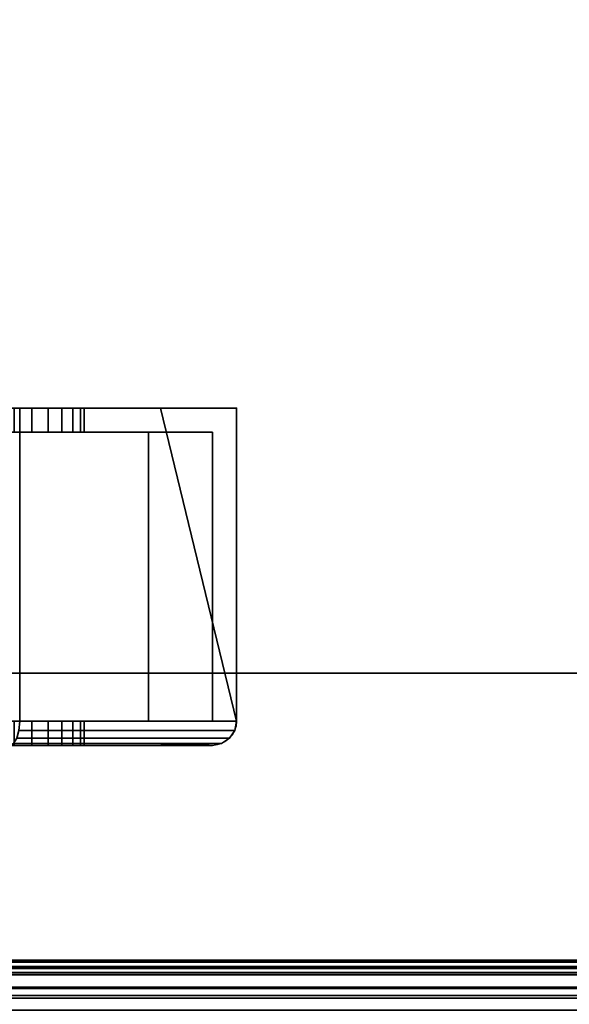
# Model space of a CAD drawing. Header units: millimetres. Extents: x -603 to 3703, y -120 to 193.
# Tile 80 of 256: x -324 to -301, y -49 to -8. Entities that reach past the tile are written whole.
import ezdxf

# ---------------------------------------------------------------- set-up
doc = ezdxf.new("R2010")
doc.units = ezdxf.units.MM
doc.layers.add('151', color=7, linetype='Continuous', true_color=0xffffff)

# ---------------------------------------------------------------- blocks, each defined once
blk = doc.blocks.new('UG_SURFACE_001')
at = {"layer": '151', "color": 252, "linetype": 'Continuous', "lineweight": 35}
for points in [[(602.5, -35, 2213), (602.5, 174.4, 2213), (-602.5, 174.4, 2213), (-602.5, -35, 2213)], [(-452.5, -35, 2063), (-452.5, 174.4, 2063), (452.5, 174.4, 2063), (452.5, -35, 2063)], [(602.5, -35, 2213), (-602.5, -35, 2213), (-452.5, -35, 2063), (452.5, -35, 2063)]]:
    blk.add_3dface(points, dxfattribs=at)
blk = doc.blocks.new('UG_SURFACE_008')
at = {"layer": '151', "color": 43, "linetype": 'Continuous', "lineweight": 35}
for points in [[(-409, -49, 2017), (409, -49, 2017), (409, 0, 2017), (-409, 0, 2017)], [(-409, -47), (-409, -2), (409, -2), (409, -47)], [(-409, -49, 2), (-409, -47), (409, -47), (409, -49, 2)]]:
    blk.add_3dface(points, dxfattribs=at)
blk = doc.blocks.new('UG_SURFACE_009')
at = {"layer": '151', "color": 252, "linetype": 'Continuous', "lineweight": 35}
for points in [[(-331.975, -24, 1110.1), (-318.15, -24, 1110.1), (-324.231, -24, 1107.619), (-325.769, -24, 1107.619)], [(-326.505, -24, 1100.62), (-325, -24, 1100.3), (-318.15, -24, 1091.25), (-331.975, -24, 1091.25)], [(-331.975, -24, 1033.975), (-318.15, -24, 1033.975), (-324.231, -24, 1027.119), (-325.769, -24, 1027.119)], [(-326.505, -24, 1020.12), (-325, -24, 1019.8), (-318.15, -24, 1013.575), (-331.975, -24, 1013.575)], [(-331.975, -24, 1013.575), (-318.15, -24, 1013.575), (-318.15, -24, 1008.35), (-324, -24, 1002.5)], [(-324, -24, 1167.5), (-318.15, -24, 1161.65), (-318.15, -24, 1128.75), (-331.975, -24, 1128.75)], [(-331.975, -24, 1033.975), (-331.975, -24, 1058.875), (-318.15, -24, 1058.875), (-318.15, -24, 1033.975)], [(-331.975, -24, 1058.875), (-331.975, -24, 1091.25), (-318.15, -24, 1091.25), (-318.15, -24, 1058.875)], [(-331.975, -24, 1110.1), (-331.975, -24, 1128.75), (-318.15, -24, 1128.75), (-318.15, -24, 1110.1)], [(-318.15, -24, 1091.25), (-325, -24, 1100.3), (-323.495, -24, 1100.62)], [(-318.15, -24, 1013.575), (-325, -24, 1019.8), (-323.495, -24, 1020.12)], [(-325, -24, 1100.3), (-325, -25, 1100.3), (-323.495, -25, 1100.62), (-323.495, -24, 1100.62)], [(-325, -24, 1019.8), (-325, -25, 1019.8), (-323.495, -25, 1020.12), (-323.495, -24, 1020.12)], [(-322.825, -24, 1026.493), (-324.231, -24, 1027.119), (-318.15, -24, 1033.975)], [(-322.825, -24, 1106.993), (-324.231, -24, 1107.619), (-318.15, -24, 1110.1)], [(-322.825, -24, 1106.993), (-322.825, -25, 1106.993), (-324.231, -25, 1107.619), (-324.231, -24, 1107.619)], [(-322.825, -24, 1026.493), (-322.825, -25, 1026.493), (-324.231, -25, 1027.119), (-324.231, -24, 1027.119)], [(-318.15, -24, 1161.65), (-324, -24, 1167.5), (-324, -37, 1167.5), (-315, -37, 1158.5)], [(-315, -37, 1011.5), (-324, -37, 1002.5), (-324, -24, 1002.5), (-318.15, -24, 1008.35)], [(-323.495, -24, 1100.62), (-322.25, -24, 1101.524), (-318.15, -24, 1091.25)], [(-323.495, -24, 1020.12), (-322.25, -24, 1021.024), (-318.15, -24, 1013.575)], [(-323.495, -24, 1100.62), (-323.495, -25, 1100.62), (-322.25, -25, 1101.524), (-322.25, -24, 1101.524)], [(-323.495, -24, 1020.12), (-323.495, -25, 1020.12), (-322.25, -25, 1021.024), (-322.25, -24, 1021.024)], [(-321.796, -24, 1105.85), (-322.825, -24, 1106.993), (-318.15, -24, 1110.1)], [(-321.796, -24, 1025.35), (-322.825, -24, 1026.493), (-318.15, -24, 1033.975)], [(-321.796, -24, 1105.85), (-321.796, -25, 1105.85), (-322.825, -25, 1106.993), (-322.825, -24, 1106.993)], [(-321.796, -24, 1025.35), (-321.796, -25, 1025.35), (-322.825, -25, 1026.493), (-322.825, -24, 1026.493)], [(-318.15, -24, 1091.25), (-322.25, -24, 1101.524), (-321.481, -24, 1102.857)], [(-318.15, -24, 1013.575), (-322.25, -24, 1021.024), (-321.481, -24, 1022.357)], [(-322.25, -24, 1101.524), (-322.25, -25, 1101.524), (-321.481, -25, 1102.857), (-321.481, -24, 1102.857)], [(-322.25, -24, 1021.024), (-322.25, -25, 1021.024), (-321.481, -25, 1022.357), (-321.481, -24, 1022.357)], [(-318.15, -24, 1110.1), (-321.32, -24, 1104.387), (-321.796, -24, 1105.85)], [(-318.15, -24, 1033.975), (-321.32, -24, 1023.887), (-321.796, -24, 1025.35)], [(-321.32, -24, 1104.387), (-321.32, -25, 1104.387), (-321.796, -25, 1105.85), (-321.796, -24, 1105.85)], [(-321.32, -24, 1023.887), (-321.32, -25, 1023.887), (-321.796, -25, 1025.35), (-321.796, -24, 1025.35)], [(-321.481, -24, 1102.857), (-321.32, -24, 1104.387), (-318.15, -24, 1110.1), (-318.15, -24, 1091.25)], [(-321.481, -24, 1022.357), (-321.32, -24, 1023.887), (-318.15, -24, 1033.975), (-318.15, -24, 1013.575)], [(-321.481, -24, 1102.857), (-321.481, -25, 1102.857), (-321.32, -25, 1104.387), (-321.32, -24, 1104.387)], [(-321.481, -24, 1022.357), (-321.481, -25, 1022.357), (-321.32, -25, 1023.887), (-321.32, -24, 1023.887)], [(-315, -37, 1158.5), (-315, -24, 1158.5), (-318.15, -24, 1161.65)], [(-318.15, -24, 1008.35), (-315, -24, 1011.5), (-315, -37, 1011.5)], [(-315, -24, 1158.5), (-315, -24, 1128.75), (-318.15, -24, 1128.75), (-318.15, -24, 1161.65)], [(-318.15, -24, 1008.35), (-318.15, -24, 1013.575), (-315, -24, 1013.575), (-315, -24, 1011.5)], [(-318.15, -24, 1013.575), (-318.15, -24, 1033.975), (-315, -24, 1033.975), (-315, -24, 1013.575)], [(-318.15, -24, 1033.975), (-318.15, -24, 1058.875), (-315, -24, 1058.875), (-315, -24, 1033.975)], [(-318.15, -24, 1058.875), (-318.15, -24, 1091.25), (-315, -24, 1091.25), (-315, -24, 1058.875)], [(-318.15, -24, 1091.25), (-318.15, -24, 1110.1), (-315, -24, 1110.1), (-315, -24, 1091.25)], [(-318.15, -24, 1110.1), (-318.15, -24, 1128.75), (-315, -24, 1128.75), (-315, -24, 1110.1)], [(-315, -37, 1158.5), (-315, -24, 1110.1), (-315, -24, 1128.75)], [(-315, -37, 1158.5), (-315, -24, 1091.25), (-315, -24, 1110.1)], [(-315, -37, 1158.5), (-315, -37, 1011.5), (-315, -24, 1058.875), (-315, -24, 1091.25)], [(-315, -37, 1011.5), (-315, -24, 1033.975), (-315, -24, 1058.875)], [(-315, -37, 1011.5), (-315, -24, 1013.575), (-315, -24, 1033.975)], [(-315, -37, 1011.5), (-315, -24, 1011.5), (-315, -24, 1013.575)], [(-315, -24, 1128.75), (-315, -24, 1158.5), (-315, -37, 1158.5)], [(-318.65, -25, 1110.1), (-331.975, -25, 1110.1), (-325.769, -25, 1107.619), (-324.231, -25, 1107.619)], [(-331.975, -25, 1091.25), (-318.65, -25, 1091.25), (-325, -25, 1100.3), (-326.505, -25, 1100.62)], [(-318.65, -25, 1033.975), (-331.975, -25, 1033.975), (-325.769, -25, 1027.119), (-324.231, -25, 1027.119)], [(-331.975, -25, 1013.575), (-318.65, -25, 1013.575), (-325, -25, 1019.8), (-326.505, -25, 1020.12)], [(-331.975, -25, 1128.75), (-318.65, -25, 1128.75), (-318.65, -25, 1160.736), (-324.414, -25, 1166.5)], [(-324.414, -25, 1003.5), (-318.65, -25, 1009.264), (-318.65, -25, 1013.575), (-331.975, -25, 1013.575)], [(-318.65, -25, 1033.975), (-318.65, -25, 1058.875), (-331.975, -25, 1058.875), (-331.975, -25, 1033.975)], [(-318.65, -25, 1058.875), (-318.65, -25, 1091.25), (-331.975, -25, 1091.25), (-331.975, -25, 1058.875)], [(-318.65, -25, 1110.1), (-318.65, -25, 1128.75), (-331.975, -25, 1128.75), (-331.975, -25, 1110.1)], [(-323.495, -25, 1020.12), (-325, -25, 1019.8), (-318.65, -25, 1013.575)], [(-323.495, -25, 1100.62), (-325, -25, 1100.3), (-318.65, -25, 1091.25)], [(-318.65, -25, 1009.264), (-324.414, -25, 1003.5), (-324.414, -37, 1003.5), (-318.65, -37, 1009.264)], [(-318.65, -37, 1160.736), (-324.414, -37, 1166.5), (-324.414, -25, 1166.5), (-318.65, -25, 1160.736)], [(-324.231, -25, 1107.619), (-322.825, -25, 1106.993), (-318.65, -25, 1110.1)], [(-324.231, -25, 1027.119), (-322.825, -25, 1026.493), (-318.65, -25, 1033.975)], [(-318.65, -25, 1091.25), (-322.25, -25, 1101.524), (-323.495, -25, 1100.62)], [(-318.65, -25, 1013.575), (-322.25, -25, 1021.024), (-323.495, -25, 1020.12)], [(-318.65, -25, 1110.1), (-322.825, -25, 1106.993), (-321.796, -25, 1105.85)], [(-318.65, -25, 1033.975), (-322.825, -25, 1026.493), (-321.796, -25, 1025.35)], [(-321.481, -25, 1102.857), (-322.25, -25, 1101.524), (-318.65, -25, 1091.25)], [(-321.481, -25, 1022.357), (-322.25, -25, 1021.024), (-318.65, -25, 1013.575)], [(-321.796, -25, 1105.85), (-321.32, -25, 1104.387), (-318.65, -25, 1110.1)], [(-321.796, -25, 1025.35), (-321.32, -25, 1023.887), (-318.65, -25, 1033.975)], [(-318.65, -25, 1091.25), (-318.65, -25, 1110.1), (-321.32, -25, 1104.387), (-321.481, -25, 1102.857)], [(-318.65, -25, 1013.575), (-318.65, -25, 1033.975), (-321.32, -25, 1023.887), (-321.481, -25, 1022.357)], [(-318.65, -37, 1009.264), (-316, -37, 1011.914), (-316, -25, 1011.914), (-318.65, -25, 1009.264)], [(-318.65, -25, 1160.736), (-316, -25, 1158.086), (-316, -37, 1158.086), (-318.65, -37, 1160.736)], [(-316, -25, 1011.914), (-316, -25, 1013.575), (-318.65, -25, 1013.575), (-318.65, -25, 1009.264)], [(-318.65, -25, 1160.736), (-318.65, -25, 1128.75), (-316, -25, 1128.75), (-316, -25, 1158.086)], [(-316, -25, 1013.575), (-316, -25, 1033.975), (-318.65, -25, 1033.975), (-318.65, -25, 1013.575)], [(-316, -25, 1033.975), (-316, -25, 1058.875), (-318.65, -25, 1058.875), (-318.65, -25, 1033.975)], [(-316, -25, 1058.875), (-316, -25, 1091.25), (-318.65, -25, 1091.25), (-318.65, -25, 1058.875)], [(-316, -25, 1091.25), (-316, -25, 1110.1), (-318.65, -25, 1110.1), (-318.65, -25, 1091.25)], [(-316, -25, 1110.1), (-316, -25, 1128.75), (-318.65, -25, 1128.75), (-318.65, -25, 1110.1)], [(-316, -37, 1108.1), (-316, -37, 1126.75), (-316, -25, 1128.75), (-316, -25, 1110.1)], [(-316, -37, 1013.575), (-316, -37, 1033.975), (-316, -25, 1033.975), (-316, -25, 1013.575)], [(-316, -25, 1110.1), (-316, -25, 1091.25), (-316, -37, 1099.9), (-316, -37, 1108.1)], [(-316, -37, 1033.975), (-316, -25, 1058.875), (-316, -25, 1033.975)], [(-316, -25, 1091.25), (-316, -37, 1093.25), (-316, -37, 1099.9)], [(-316, -37, 1033.975), (-316, -37, 1093.25), (-316, -25, 1091.25), (-316, -25, 1058.875)], [(-316, -25, 1013.575), (-316, -25, 1011.914), (-316, -37, 1011.914), (-316, -37, 1013.575)], [(-316, -37, 1126.75), (-316, -37, 1158.086), (-316, -25, 1158.086), (-316, -25, 1128.75)], [(-331.975, -37, 1033.975), (-318.65, -37, 1033.975), (-325, -37, 1027.2), (-325.769, -37, 1027.119)], [(-326.505, -37, 1020.12), (-325, -37, 1019.8), (-318.65, -37, 1013.575), (-331.975, -37, 1013.575)], [(-331.975, -37, 1108.1), (-318.65, -37, 1108.1), (-325, -37, 1107.7)], [(-325, -37, 1100.3), (-318.65, -37, 1099.9), (-331.975, -37, 1099.9)], [(-331.975, -37, 1166.5), (-324.414, -37, 1166.5), (-318.65, -37, 1160.736)], [(-331.975, -37, 1013.575), (-318.65, -37, 1013.575), (-318.65, -37, 1009.264), (-324.414, -37, 1003.5)], [(-318.65, -37, 1160.736), (-318.65, -37, 1126.75), (-331.975, -37, 1126.75), (-331.975, -37, 1166.5)], [(-318.65, -37, 1126.75), (-318.65, -37, 1108.1), (-331.975, -37, 1108.1), (-331.975, -37, 1126.75)], [(-318.65, -37, 1099.9), (-318.65, -37, 1093.25), (-331.975, -37, 1093.25), (-331.975, -37, 1099.9)], [(-318.65, -37, 1093.25), (-318.65, -37, 1033.975), (-331.975, -37, 1033.975), (-331.975, -37, 1093.25)], [(-325, -37, 1100.3), (-325, -38, 1100.3), (-323.495, -38, 1100.62), (-323.495, -37, 1100.62)], [(-325, -37, 1019.8), (-325, -38, 1019.8), (-323.495, -38, 1020.12), (-323.495, -37, 1020.12)], [(-318.65, -37, 1013.575), (-325, -37, 1019.8), (-323.495, -37, 1020.12)], [(-318.65, -37, 1099.9), (-325, -37, 1100.3), (-323.495, -37, 1100.62)], [(-324.231, -37, 1107.619), (-325, -37, 1107.7), (-318.65, -37, 1108.1)], [(-324.231, -37, 1027.119), (-325, -37, 1027.2), (-318.65, -37, 1033.975)], [(-322.825, -37, 1106.993), (-322.825, -38, 1106.993), (-324.231, -38, 1107.619), (-324.231, -37, 1107.619)], [(-322.825, -37, 1026.493), (-322.825, -38, 1026.493), (-324.231, -38, 1027.119), (-324.231, -37, 1027.119)], [(-318.65, -37, 1033.975), (-322.825, -37, 1026.493), (-324.231, -37, 1027.119)], [(-318.65, -37, 1108.1), (-322.825, -37, 1106.993), (-324.231, -37, 1107.619)], [(-315, -37, 1158.5), (-324, -37, 1167.5), (-324.032, -37.383, 1167.424), (-315.076, -37.383, 1158.468)], [(-324, -37, 1002.5), (-315, -37, 1011.5), (-315.076, -37.383, 1011.531), (-324.032, -37.383, 1002.576)], [(-323.495, -37, 1100.62), (-323.495, -38, 1100.62), (-322.25, -38, 1101.524), (-322.25, -37, 1101.524)], [(-323.495, -37, 1020.12), (-323.495, -38, 1020.12), (-322.25, -38, 1021.024), (-322.25, -37, 1021.024)], [(-323.495, -37, 1020.12), (-322.25, -37, 1021.024), (-318.65, -37, 1013.575)], [(-323.495, -37, 1100.62), (-322.25, -37, 1101.524), (-318.65, -37, 1099.9)], [(-321.796, -37, 1105.85), (-321.796, -38, 1105.85), (-322.825, -38, 1106.993), (-322.825, -37, 1106.993)], [(-321.796, -37, 1025.35), (-321.796, -38, 1025.35), (-322.825, -38, 1026.493), (-322.825, -37, 1026.493)], [(-321.796, -37, 1025.35), (-322.825, -37, 1026.493), (-318.65, -37, 1033.975)], [(-321.796, -37, 1105.85), (-322.825, -37, 1106.993), (-318.65, -37, 1108.1)], [(-322.25, -37, 1101.524), (-322.25, -38, 1101.524), (-321.481, -38, 1102.857), (-321.481, -37, 1102.857)], [(-322.25, -37, 1021.024), (-322.25, -38, 1021.024), (-321.481, -38, 1022.357), (-321.481, -37, 1022.357)], [(-318.65, -37, 1013.575), (-322.25, -37, 1021.024), (-321.481, -37, 1022.357)], [(-318.65, -37, 1099.9), (-322.25, -37, 1101.524), (-321.481, -37, 1102.857)], [(-321.32, -37, 1104.387), (-321.32, -38, 1104.387), (-321.796, -38, 1105.85), (-321.796, -37, 1105.85)], [(-321.32, -37, 1023.887), (-321.32, -38, 1023.887), (-321.796, -38, 1025.35), (-321.796, -37, 1025.35)], [(-318.65, -37, 1033.975), (-321.32, -37, 1023.887), (-321.796, -37, 1025.35)], [(-318.65, -37, 1108.1), (-321.32, -37, 1104.387), (-321.796, -37, 1105.85)], [(-321.481, -37, 1102.857), (-321.481, -38, 1102.857), (-321.32, -38, 1104.387), (-321.32, -37, 1104.387)], [(-321.481, -37, 1022.357), (-321.481, -38, 1022.357), (-321.32, -38, 1023.887), (-321.32, -37, 1023.887)], [(-321.481, -37, 1022.357), (-321.32, -37, 1023.887), (-318.65, -37, 1033.975), (-318.65, -37, 1013.575)], [(-321.481, -37, 1102.857), (-321.32, -37, 1104.387), (-318.65, -37, 1108.1), (-318.65, -37, 1099.9)], [(-318.65, -37, 1009.264), (-318.65, -37, 1013.575), (-316, -37, 1013.575), (-316, -37, 1011.914)], [(-316, -37, 1158.086), (-316, -37, 1126.75), (-318.65, -37, 1126.75), (-318.65, -37, 1160.736)], [(-316, -37, 1126.75), (-316, -37, 1108.1), (-318.65, -37, 1108.1), (-318.65, -37, 1126.75)], [(-316, -37, 1108.1), (-316, -37, 1099.9), (-318.65, -37, 1099.9), (-318.65, -37, 1108.1)], [(-316, -37, 1099.9), (-316, -37, 1093.25), (-318.65, -37, 1093.25), (-318.65, -37, 1099.9)], [(-316, -37, 1093.25), (-316, -37, 1033.975), (-318.65, -37, 1033.975), (-318.65, -37, 1093.25)], [(-316, -37, 1033.975), (-316, -37, 1013.575), (-318.65, -37, 1013.575), (-318.65, -37, 1033.975)], [(-315, -37, 1011.5), (-315, -37, 1158.5), (-315.076, -37.383, 1158.468), (-315.076, -37.383, 1011.531)], [(-315.076, -37.383, 1158.468), (-324.032, -37.383, 1167.424), (-324.121, -37.707, 1167.207), (-315.293, -37.707, 1158.379)], [(-324.032, -37.383, 1002.576), (-315.076, -37.383, 1011.531), (-315.293, -37.707, 1011.621), (-324.121, -37.707, 1002.793)], [(-315.076, -37.383, 1011.531), (-315.076, -37.383, 1158.468), (-315.293, -37.707, 1158.379), (-315.293, -37.707, 1011.621)], [(-318.65, -38, 1033.975), (-331.975, -38, 1033.975), (-325.769, -38, 1027.119), (-325, -38, 1027.2)], [(-331.975, -38, 1013.575), (-318.65, -38, 1013.575), (-325, -38, 1019.8), (-326.505, -38, 1020.12)], [(-318.65, -38, 1110.1), (-331.975, -38, 1110.1), (-325.769, -38, 1107.619), (-325, -38, 1107.7)], [(-331.975, -38, 1097.9), (-318.65, -38, 1097.9), (-325, -38, 1100.3), (-326.505, -38, 1100.62)], [(-331.975, -38, 1128.75), (-318.65, -38, 1128.75), (-318.65, -38, 1160.736), (-324.414, -38, 1166.5)], [(-324.414, -38, 1003.5), (-318.65, -38, 1009.264), (-318.65, -38, 1013.575), (-331.975, -38, 1013.575)], [(-331.975, -38, 1128.75), (-331.975, -38, 1110.1), (-318.65, -38, 1110.1), (-318.65, -38, 1128.75)], [(-331.975, -38, 1097.9), (-331.975, -38, 1091.25), (-318.65, -38, 1091.25), (-318.65, -38, 1097.9)], [(-331.975, -38, 1091.25), (-331.975, -38, 1033.975), (-318.65, -38, 1033.975), (-318.65, -38, 1091.25)], [(-325, -38, 1027.2), (-324.231, -38, 1027.119), (-318.65, -38, 1033.975)], [(-325, -38, 1107.7), (-324.231, -38, 1107.619), (-318.65, -38, 1110.1)], [(-323.495, -38, 1100.62), (-325, -38, 1100.3), (-318.65, -38, 1097.9)], [(-323.495, -38, 1020.12), (-325, -38, 1019.8), (-318.65, -38, 1013.575)], [(-315.617, -37.924, 1158.244), (-324.256, -37.924, 1166.883), (-324.414, -38, 1166.5), (-318.65, -38, 1160.736)], [(-318.65, -38, 1009.264), (-324.414, -38, 1003.5), (-324.256, -37.924, 1003.117), (-315.617, -37.924, 1011.756)], [(-315.293, -37.707, 1158.379), (-324.121, -37.707, 1167.207), (-324.256, -37.924, 1166.883), (-315.617, -37.924, 1158.244)], [(-324.121, -37.707, 1002.793), (-315.293, -37.707, 1011.621), (-315.617, -37.924, 1011.756), (-324.256, -37.924, 1003.117)], [(-324.231, -38, 1027.119), (-322.825, -38, 1026.493), (-318.65, -38, 1033.975)], [(-324.231, -38, 1107.619), (-322.825, -38, 1106.993), (-318.65, -38, 1110.1)], [(-318.65, -38, 1013.575), (-322.25, -38, 1021.024), (-323.495, -38, 1020.12)], [(-318.65, -38, 1097.9), (-322.25, -38, 1101.524), (-323.495, -38, 1100.62)], [(-318.65, -38, 1033.975), (-322.825, -38, 1026.493), (-321.796, -38, 1025.35)], [(-318.65, -38, 1110.1), (-322.825, -38, 1106.993), (-321.796, -38, 1105.85)], [(-321.481, -38, 1022.357), (-322.25, -38, 1021.024), (-318.65, -38, 1013.575)], [(-321.481, -38, 1102.857), (-322.25, -38, 1101.524), (-318.65, -38, 1097.9)], [(-321.796, -38, 1025.35), (-321.32, -38, 1023.887), (-318.65, -38, 1033.975)], [(-321.796, -38, 1105.85), (-321.32, -38, 1104.387), (-318.65, -38, 1110.1)], [(-318.65, -38, 1013.575), (-318.65, -38, 1033.975), (-321.32, -38, 1023.887), (-321.481, -38, 1022.357)], [(-318.65, -38, 1097.9), (-318.65, -38, 1110.1), (-321.32, -38, 1104.387), (-321.481, -38, 1102.857)], [(-318.65, -38, 1160.736), (-316, -38, 1158.086), (-315.617, -37.924, 1158.244)], [(-315.617, -37.924, 1011.756), (-316, -38, 1011.914), (-318.65, -38, 1009.264)], [(-318.65, -38, 1160.736), (-318.65, -38, 1128.75), (-316, -38, 1128.75), (-316, -38, 1158.086)], [(-316, -38, 1011.914), (-316, -38, 1013.575), (-318.65, -38, 1013.575), (-318.65, -38, 1009.264)], [(-318.65, -38, 1128.75), (-318.65, -38, 1110.1), (-316, -38, 1110.1), (-316, -38, 1128.75)], [(-318.65, -38, 1110.1), (-318.65, -38, 1097.9), (-316, -38, 1097.9), (-316, -38, 1110.1)], [(-318.65, -38, 1097.9), (-318.65, -38, 1091.25), (-316, -38, 1091.25), (-316, -38, 1097.9)], [(-318.65, -38, 1091.25), (-318.65, -38, 1033.975), (-316, -38, 1033.975), (-316, -38, 1091.25)], [(-318.65, -38, 1033.975), (-318.65, -38, 1013.575), (-316, -38, 1013.575), (-316, -38, 1033.975)], [(-315.617, -37.924, 1011.756), (-316, -38, 1033.975), (-316, -38, 1013.575)], [(-315.617, -37.924, 1158.244), (-316, -38, 1097.9), (-316, -38, 1091.25)], [(-316, -38, 1091.25), (-316, -38, 1033.975), (-315.617, -37.924, 1011.756), (-315.617, -37.924, 1158.244)], [(-315.617, -37.924, 1158.244), (-316, -38, 1110.1), (-316, -38, 1097.9)], [(-315.617, -37.924, 1158.244), (-316, -38, 1158.086), (-316, -38, 1128.75)], [(-316, -38, 1128.75), (-316, -38, 1110.1), (-315.617, -37.924, 1158.244)], [(-316, -38, 1013.575), (-316, -38, 1011.914), (-315.617, -37.924, 1011.756)], [(-315.293, -37.707, 1011.621), (-315.293, -37.707, 1158.379), (-315.617, -37.924, 1158.244), (-315.617, -37.924, 1011.756)]]:
    blk.add_3dface(points, dxfattribs=at)
blk = doc.blocks.new('UG_SURFACE_012')
at = {"layer": '151', "color": 252, "linetype": 'Continuous', "lineweight": 35}
for points in [[(-414, -46.92, 2022.5), (414, -46.92, 2022.5), (414, 14.42, 2022.5), (-414, 14.42, 2022.5)], [(-412.5, -46.92, 2021), (-412.5, 14.42, 2021), (412.5, 14.42, 2021), (412.5, -46.92, 2021)], [(-467.5, -35, 2076), (467.5, -35, 2076), (466, -35, 2074.5), (-466, -35, 2074.5)], [(-467.5, -35, 2076), (-467.5, -46.92, 2076), (467.5, -46.92, 2076), (467.5, -35, 2076)], [(-466, -35, 2074.5), (466, -35, 2074.5), (466, -46.92, 2074.5), (-466, -46.92, 2074.5)], [(467.5, -46.92, 2076), (-467.5, -46.92, 2076), (-467.441, -47.521, 2075.941)], [(467.441, -47.521, 2075.941), (467.5, -46.92, 2076), (-467.441, -47.521, 2075.941)], [(-465.97, -47.228, 2074.47), (-466, -46.92, 2074.5), (466, -46.92, 2074.5)], [(-465.97, -47.228, 2074.47), (466, -46.92, 2074.5), (465.97, -47.228, 2074.47)], [(414.03, -47.228, 2022.53), (-414, -46.92, 2022.5), (-414.03, -47.228, 2022.53)], [(414.03, -47.228, 2022.53), (414, -46.92, 2022.5), (-414, -46.92, 2022.5)], [(-412.559, -47.521, 2021.059), (412.5, -46.92, 2021), (412.559, -47.521, 2021.059)], [(-412.559, -47.521, 2021.059), (-412.5, -46.92, 2021), (412.5, -46.92, 2021)], [(465.97, -47.228, 2074.47), (465.88, -47.525, 2074.38), (-465.88, -47.525, 2074.38), (-465.97, -47.228, 2074.47)], [(-414.03, -47.228, 2022.53), (-414.12, -47.525, 2022.62), (414.12, -47.525, 2022.62)], [(-414.03, -47.228, 2022.53), (414.12, -47.525, 2022.62), (414.03, -47.228, 2022.53)], [(-467.441, -47.521, 2075.941), (-467.266, -48.099, 2075.766), (467.266, -48.099, 2075.766), (467.441, -47.521, 2075.941)], [(465.537, -48.037, 2074.037), (-465.537, -48.037, 2074.037), (-465.88, -47.525, 2074.38), (465.88, -47.525, 2074.38)], [(414.12, -47.525, 2022.62), (-414.12, -47.525, 2022.62), (-414.463, -48.037, 2022.963), (414.463, -48.037, 2022.963)], [(412.559, -47.521, 2021.059), (-412.734, -48.099, 2021.235), (-412.559, -47.521, 2021.059)], [(412.559, -47.521, 2021.059), (412.734, -48.099, 2021.235), (-412.734, -48.099, 2021.235)], [(467.266, -48.099, 2075.766), (-467.266, -48.099, 2075.766), (-466.598, -49.098, 2075.098), (466.598, -49.098, 2075.098)], [(465.025, -48.38, 2073.525), (-465.025, -48.38, 2073.525), (-465.537, -48.037, 2074.037), (465.537, -48.037, 2074.037)], [(414.463, -48.037, 2022.963), (-414.463, -48.037, 2022.963), (-414.975, -48.38, 2023.475), (414.975, -48.38, 2023.475)], [(413.402, -49.098, 2021.902), (-413.402, -49.098, 2021.902), (-412.734, -48.099, 2021.235), (412.734, -48.099, 2021.235)], [(464.42, -48.5, 2072.92), (-464.42, -48.5, 2072.92), (-465.025, -48.38, 2073.525), (465.025, -48.38, 2073.525)], [(-464.42, -48.5, 2072.92), (464.42, -48.5, 2072.92), (415.58, -48.5, 2024.08), (-415.58, -48.5, 2024.08)], [(414.975, -48.38, 2023.475), (-414.975, -48.38, 2023.475), (-415.58, -48.5, 2024.08), (415.58, -48.5, 2024.08)]]:
    blk.add_3dface(points, dxfattribs=at)

msp = doc.modelspace()

# ---------------------------------------------------------------- linework, layer by layer
at = {"layer": '151', "color": 252, "linetype": 'Continuous', "lineweight": -3, "true_color": 0x939598}
for p, q in [((-324, -24, 1167.5), (-315, -24, 1158.5)), ((-315, -24, 1011.5), (-324, -24, 1002.5)), ((-315, -37, 1011.5), (-315, -24, 1011.5)), ((-315, -24, 1011.5), (-315, -24, 1158.5)), ((-315, -24, 1158.5), (-315, -37, 1158.5)), ((-316, -25, 1011.914), (-324.414, -25, 1003.5)), ((-324.414, -25, 1166.5), (-316, -25, 1158.086)), ((-316, -37, 1011.914), (-316, -25, 1011.914)), ((-316, -25, 1158.086), (-316, -37, 1158.086)), ((-316, -25, 1011.914), (-316, -25, 1158.086)), ((-602.5, -35, 2213), (602.5, -35, 2213)), ((467.5, -35, 2076), (-467.5, -35, 2076)), ((466, -35, 2074.5), (-466, -35, 2074.5)), ((452.5, -35, 2063), (-452.5, -35, 2063)), ((-316, -37, 1158.086), (-324.414, -37, 1166.5)), ((-324.414, -37, 1003.5), (-316, -37, 1011.914)), ((-324, -37, 1167.5), (-315, -37, 1158.5)), ((-315, -37, 1011.5), (-324, -37, 1002.5)), ((-316, -37, 1158.086), (-316, -37, 1011.914)), ((-315, -37, 1158.5), (-315, -37, 1011.5)), ((-324.414, -38, 1003.5), (-316, -38, 1011.914)), ((-316, -38, 1158.086), (-324.414, -38, 1166.5)), ((-316, -38, 1011.914), (-316, -38, 1158.086)), ((467.5, -46.92, 2076), (-467.5, -46.92, 2076)), ((466, -46.92, 2074.5), (-466, -46.92, 2074.5)), ((414, -46.92, 2022.5), (-414, -46.92, 2022.5)), ((412.5, -46.92, 2021), (-412.5, -46.92, 2021)), ((-409, -47), (409, -47)), ((464.42, -48.5, 2072.92), (-464.42, -48.5, 2072.92)), ((415.58, -48.5, 2024.08), (-415.58, -48.5, 2024.08))]:
    msp.add_line(p, q, dxfattribs=at)
at = {"layer": '151', "color": 252, "linetype": 'Continuous', "lineweight": -3, "true_color": 0x939598, "extrusion": (0, -1, 0)}
for centre in [(-325, 1023.5, 24), (-325, 1104, 24), (-325, 1023.5, 25), (-325, 1104, 25)]:
    msp.add_circle(centre, 3.7, dxfattribs=at)
at = {"layer": '151', "color": 252, "linetype": 'Continuous', "lineweight": -3, "true_color": 0x939598, "extrusion": (0, 1, 0)}
for centre in [(325, 1023.5, -37), (325, 1104, -37), (325, 1023.5, -38), (325, 1104, -38)]:
    msp.add_circle(centre, 3.7, dxfattribs=at)
at = {"layer": '151', "color": 252, "linetype": 'Continuous', "lineweight": -3, "true_color": 0x939598, "extrusion": (-0.382683, -2.71969e-16, -0.92388)}
msp.add_ellipse((-316, -37, 1011.914), major_axis=(-1, 0, 0.414), ratio=0.92388, start_param=3.141593, end_param=4.712389, dxfattribs=at)
at = {"layer": '151', "color": 252, "linetype": 'Continuous', "lineweight": -3, "true_color": 0x939598, "extrusion": (0.382683, -2.71969e-16, -0.92388)}
msp.add_ellipse((-316, -37, 1158.086), major_axis=(-1, 0, -0.414), ratio=0.92388, start_param=3.141593, end_param=4.712389, dxfattribs=at)

# ---------------------------------------------------------------- block references
at = {"layer": '151', "color": 252, "linetype": 'Continuous', "lineweight": -3, "true_color": 0x939598}
for name in ['UG_SURFACE_001', 'UG_SURFACE_012', 'UG_SURFACE_008', 'UG_SURFACE_009']:
    msp.add_blockref(name, (0, 0), dxfattribs=at)

doc.saveas('drawing.dxf')
